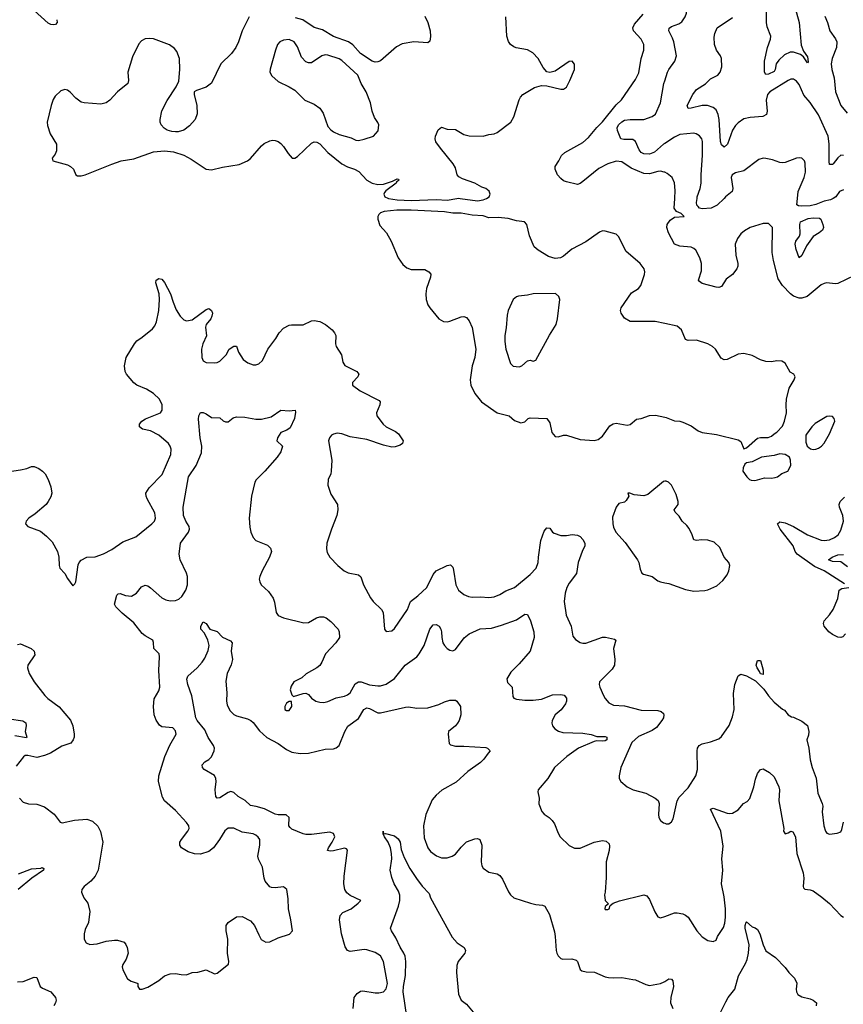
# Model space of a CAD drawing. Header units: inches. Extents: x 2293880 to 2522759, y 823965 to 1006879.
# Tile 181 of 256: x 2345345 to 2351289, y 984180 to 991290. Entities that reach past the tile are written whole.
import ezdxf

# ---------------------------------------------------------------- set-up
doc = ezdxf.new("R2010")
doc.units = ezdxf.units.IN
doc.header["$MEASUREMENT"] = 0
for name, color, linetype in [('C3948', 7, 'Continuous'), ('C3949', 7, 'Continuous'), ('C3958', 7, 'Continuous'), ('C3959', 7, 'Continuous')]:
    doc.layers.add(name, color=color, linetype=linetype)

msp = doc.modelspace()

# ---------------------------------------------------------------- linework, layer by layer
at = {"layer": 'C3948', "color": 5}
for points, elevation in [([(2348006.7, 990000), (2348070, 989988.9), (2348170, 989985.1), (2348350, 989992.2), (2348430, 989987.6), (2348500.1, 990000)], 320), ([(2348523, 990000), (2348650, 989982.8), (2348690, 989988.3), (2348713.4, 990000)], 320), ([(2350000, 989095.3), (2349930, 989110.5), (2349750.8, 989110.8), (2349710, 989134.3), (2349684.8, 989170), (2349681, 989190), (2349684.6, 989210), (2349761.4, 989318.6), (2349809.6, 989350), (2349828.2, 989370), (2349854, 989450), (2349856.4, 989470), (2349851.1, 989490), (2349822.6, 989530), (2349719.6, 989619.6), (2349670, 989722.7), (2349650, 989742), (2349570, 989762.4), (2349550, 989764.2), (2349530, 989756.9), (2349430, 989686.6), (2349330, 989633), (2349270, 989581.4), (2349248.6, 989571.4), (2349210, 989566.6), (2349161.1, 989581.1), (2349086.1, 989626.1), (2349058.7, 989650), (2349025.1, 989730), (2349004.2, 989810), (2348989, 989830), (2348930, 989837.3), (2348870, 989855.3), (2348798.9, 989861.1), (2348730, 989859.7), (2348690, 989873.2), (2348610, 989877.9), (2348530, 989893.6), (2348470, 989894.1), (2348410, 989901.8), (2348170, 989913.4), (2348066.2, 989913.8), (2347975.7, 989904.3), (2347950, 989895.8), (2347936.6, 989883.4), (2347930.1, 989870), (2347930.6, 989850), (2347944.2, 989804.2), (2347991.2, 989751.2), (2348024.9, 989690), (2348076.9, 989570), (2348110, 989523.1), (2348138.3, 989498.3), (2348170, 989485.4), (2348270, 989486), (2348298, 989470), (2348311.5, 989451.5), (2348310.3, 989430), (2348281.3, 989350), (2348277.3, 989310), (2348279.5, 989270), (2348291.7, 989231.7), (2348303.8, 989210), (2348370, 989130.7), (2348404.7, 989110), (2348430, 989108.4), (2348450, 989112.4), (2348530, 989145.3), (2348550, 989147), (2348570, 989138.7), (2348590, 989115.8), (2348610, 989067.3), (2348635.9, 988910), (2348630.8, 988850), (2348610.1, 988789.9), (2348595.9, 988690), (2348600.6, 988650), (2348629.4, 988590), (2348676.6, 988530), (2348790, 988450.7), (2348876.3, 988430), (2348915.8, 988395.8), (2348962, 988378), (2348990, 988386), (2349015.3, 988410), (2349030, 988415.5), (2349150, 988410.7), (2349170, 988378), (2349184.9, 988310), (2349210, 988279.1), (2349230, 988278), (2349269.7, 988290.3), (2349290, 988290.3), (2349390, 988258), (2349490, 988250.7), (2349520.2, 988259.8), (2349550, 988282.8), (2349603.6, 988356.4), (2349627.5, 988372.5), (2349650, 988377.1), (2349730, 988362.4), (2349750, 988368), (2349795.6, 988404.4), (2349830, 988410.4), (2349890, 988432.2), (2349933.5, 988433.5), (2350000, 988420.4)], 320), ([(2345254.2, 988025.8), (2345350, 988038.5), (2345397.2, 988050), (2345430, 988063.7), (2345450, 988064.2), (2345483, 988050), (2345510.4, 988030), (2345528.2, 988010), (2345551.8, 987970), (2345570, 987918), (2345577, 987870), (2345570, 987845.2), (2345551.8, 987810), (2345536, 987790), (2345457.7, 987722.3), (2345410.4, 987690), (2345392.7, 987670), (2345388.4, 987650), (2345404, 987630), (2345496.1, 987596.1), (2345539.8, 987559.8), (2345578.8, 987518.8), (2345618.7, 987450), (2345627.6, 987410), (2345630.4, 987350), (2345635.5, 987330), (2345670.3, 987290.3), (2345690, 987254.8), (2345730, 987202), (2345744, 987216), (2345750, 987232), (2345766.9, 987353.1), (2345774, 987370), (2345790, 987388), (2345830, 987408.2), (2345890, 987412), (2345950, 987432.2), (2346010, 987464.9), (2346090, 987520.3), (2346183.6, 987556.4), (2346299.3, 987650), (2346317, 987670), (2346324.5, 987690), (2346320.7, 987730), (2346266, 987830), (2346257.6, 987850), (2346256, 987870), (2346279.3, 987910), (2346374.2, 988005.8), (2346435.1, 988150), (2346437.6, 988190), (2346432, 988210), (2346419.5, 988230), (2346349.7, 988290), (2346290, 988320.3), (2346232.3, 988332.2), (2346209.3, 988350), (2346209.4, 988369.4), (2346226.6, 988390), (2346252.9, 988407.1), (2346360.9, 988450), (2346374.3, 988470), (2346373.7, 988510), (2346354, 988550), (2346311.5, 988590), (2346260.9, 988620.9), (2346190.6, 988650.6), (2346170, 988668.4), (2346116.3, 988730), (2346106.3, 988750), (2346101.7, 988790), (2346114.7, 988850), (2346174, 988950), (2346189.6, 988970), (2346230, 988997.4), (2346302.6, 989057.4), (2346319.7, 989080.3), (2346331.9, 989108.1), (2346349.1, 989190), (2346354.8, 989270), (2346350.8, 989310.8), (2346328.2, 989390), (2346329.7, 989410.3), (2346350, 989420.5), (2346370, 989417.1), (2346390, 989393.4), (2346434.6, 989310), (2346451.8, 989250), (2346474.1, 989194.1), (2346502.4, 989150), (2346530, 989123.1), (2346550, 989114.9), (2346590, 989123.1), (2346690, 989197.1), (2346710, 989204), (2346730, 989190.8), (2346735.8, 989170), (2346732, 989150), (2346724.4, 989130), (2346691.3, 989088.7), (2346686.7, 989070), (2346693.8, 989006.2), (2346667.7, 988950), (2346657.4, 988910), (2346659.5, 988850), (2346670, 988827.7), (2346690, 988814.9), (2346750, 988812.2), (2346770, 988814), (2346790, 988823.1), (2346835.1, 988870), (2346857.2, 988910), (2346890, 988932.7), (2346910, 988933.4), (2346923.7, 988890), (2346957.2, 988837.2), (2346992.1, 988812.1), (2347030, 988798), (2347050, 988798), (2347070, 988805.5), (2347098.4, 988830), (2347136.3, 988910), (2347193.2, 988986.8), (2347216.9, 989030), (2347250, 989063.7), (2347290, 989083.1), (2347305.8, 989085.8), (2347390, 989086.7), (2347450, 989115.8), (2347470, 989117.4), (2347510, 989110.1), (2347550.9, 989090), (2347600.6, 989050), (2347617.1, 989030), (2347626, 989010), (2347624.9, 988950), (2347629.1, 988929.1), (2347668, 988870), (2347678, 988818), (2347691.8, 988791.8), (2347777.1, 988750), (2347792.4, 988730), (2347786, 988710), (2347747.3, 988670), (2347747.3, 988650), (2347802.8, 988610), (2347939.1, 988539.1), (2347946.4, 988530), (2347944.6, 988510), (2347919.5, 988450), (2347921.6, 988430), (2347968.4, 988370), (2347990.2, 988350.2), (2348057.1, 988317.1), (2348080, 988300), (2348111.6, 988250), (2348108.5, 988230), (2348090, 988218), (2348055, 988205), (2348030, 988202.9), (2347970, 988218.4), (2347850, 988259.8), (2347730, 988277.3), (2347670, 988299.1), (2347636.2, 988303.8), (2347610, 988298), (2347596.4, 988290), (2347581.3, 988270), (2347574, 988250), (2347598.3, 988110), (2347593.7, 988030), (2347590.2, 988009.8), (2347570.4, 987970), (2347568.5, 987930), (2347590, 987862.8), (2347638, 987790), (2347640.4, 987750), (2347634.9, 987710), (2347594.3, 987610), (2347562.6, 987510), (2347558.7, 987470), (2347563.1, 987443.1), (2347583, 987410), (2347640.5, 987350), (2347687.7, 987310), (2347715.6, 987295.6), (2347790, 987280.4), (2347806.1, 987266.1), (2347825.2, 987210), (2347875.8, 987115.8), (2347895.8, 987090), (2347957.3, 987030), (2347967.3, 987010), (2347978.8, 986890), (2347990, 986871.3), (2348030, 986876), (2348050, 986894), (2348143, 987030), (2348164.7, 987090), (2348218.7, 987130), (2348282.3, 987190), (2348330, 987283.1), (2348350, 987310.2), (2348430, 987348.5), (2348453.5, 987353.5), (2348470, 987336), (2348476, 987316), (2348492.2, 987210), (2348512.7, 987170), (2348550, 987138.7), (2348584.1, 987124.1), (2348610, 987119.6), (2348670, 987123.7), (2348730, 987117.7), (2348770, 987123.6), (2348810, 987139.7), (2348854.4, 987165.6), (2348916.3, 987190), (2349030, 987283.2), (2349071.9, 987330), (2349087.9, 987370), (2349088.2, 987410), (2349105.3, 987530), (2349130, 987596.3), (2349150, 987622), (2349170, 987618), (2349190, 987590.6), (2349202.9, 987582.9), (2349250, 987566.4), (2349290, 987564.4), (2349332.1, 987572.1), (2349370, 987567.7), (2349390, 987557.3), (2349410, 987537.3), (2349423, 987510), (2349423, 987490), (2349403.8, 987450), (2349375.8, 987370), (2349363.1, 987290), (2349310, 987220.7), (2349294.3, 987190), (2349281.7, 987150), (2349274, 987090), (2349287.7, 986990), (2349324.7, 986910), (2349338, 986838), (2349355.6, 986815.6), (2349390, 986792.7), (2349410, 986787.2), (2349430, 986788.9), (2349550, 986831.4), (2349572.1, 986832.1), (2349636.7, 986816.7), (2349646, 986810), (2349630.4, 986749.6), (2349639.1, 986670), (2349638.5, 986630), (2349620, 986600), (2349528.5, 986510), (2349526.7, 986490), (2349532.2, 986470), (2349558.4, 986410), (2349570, 986387.7), (2349597.5, 986357.5), (2349630, 986339.6), (2349710, 986334.7), (2349830, 986305), (2349950, 986302.3), (2349974.9, 986294.9), (2349990, 986281), (2349993.7, 986270), (2349990, 986249.3), (2349980.3, 986230), (2349940.9, 986179.1), (2349910, 986158.5), (2349810, 986114), (2349763.7, 986070), (2349683.8, 985890), (2349670.6, 985830), (2349670.8, 985810), (2349682.8, 985790), (2349730, 985750.8), (2349771.3, 985730), (2349864.4, 985704.4), (2349931.3, 985670), (2349953.2, 985653.2), (2349958.8, 985630), (2349954, 985550), (2349957.3, 985530), (2349970, 985506.8), (2349990, 985490.8), (2350000, 985487.4)], 280), ([(2345343.8, 985670), (2345370, 985639.1), (2345408.7, 985628.7), (2345470, 985624.6), (2345525.4, 985605.4), (2345593.1, 985553.1), (2345636.3, 985496.3), (2345650.7, 985490.7), (2345742, 985510), (2345830, 985517.3), (2345870, 985502), (2345910, 985467.7), (2345928.9, 985428.9), (2345944.9, 985350), (2345911.3, 985150), (2345890, 985104.7), (2345859.5, 985070), (2345810.6, 985030), (2345794, 985010), (2345790.7, 984990), (2345807.3, 984950), (2345836.3, 984910), (2345850.5, 984850), (2345841.6, 984770), (2345819, 984721), (2345810.4, 984690), (2345810.5, 984650), (2345823.9, 984623.9), (2345852.3, 984612.3), (2345903.3, 984616.7), (2345970, 984635.3), (2346030, 984642.6), (2346050, 984643.7), (2346098.8, 984630), (2346112.3, 984612.3), (2346120.7, 984590), (2346127.3, 984550), (2346114.6, 984505.4), (2346090, 984468), (2346085.5, 984450), (2346090.4, 984430), (2346123.7, 984363.7), (2346150, 984348), (2346193.7, 984333.7), (2346198, 984330), (2346198.8, 984310), (2346210.8, 984290.8), (2346230, 984288.8), (2346270, 984304.9), (2346350, 984351.6), (2346390, 984384.9), (2346430, 984400.8), (2346470, 984403.6), (2346510, 984394.6), (2346550, 984392.2), (2346590, 984410.4), (2346630, 984413.4), (2346690, 984428.2), (2346750, 984400.7), (2346770, 984405.5), (2346851.1, 984470), (2346853.7, 984490), (2346844.7, 984550), (2346846.2, 984650), (2346835.1, 984710), (2346835.1, 984750), (2346849.5, 984770), (2346910, 984812.2), (2346950, 984814), (2347010, 984783.8), (2347040.4, 984750), (2347070, 984681), (2347088.8, 984648.8), (2347122, 984630), (2347150, 984630.7), (2347210, 984660.7), (2347292, 984688), (2347313.2, 984710), (2347302.9, 984790), (2347286, 984870), (2347282.9, 984942.9), (2347272.7, 985010), (2347249.5, 985029.5), (2347190, 985021.7), (2347163.5, 985023.5), (2347149.8, 985029.8), (2347116.4, 985070), (2347109.8, 985090), (2347098.5, 985170), (2347068, 985228), (2347063.9, 985250), (2347079.1, 985330), (2347077.6, 985370), (2347066.7, 985386.7), (2347050, 985400.7), (2347030.8, 985410.8), (2346950, 985422.3), (2346890, 985451.2), (2346850, 985453), (2346826.5, 985433.5), (2346788.2, 985370), (2346744.9, 985310), (2346710, 985284.5), (2346650, 985264.8), (2346606.1, 985266.1), (2346561.5, 985281.5), (2346512.7, 985310), (2346500.9, 985330), (2346500.9, 985350), (2346512, 985370), (2346559.7, 985430), (2346568.3, 985450), (2346565.7, 985470), (2346550, 985494.3), (2346470, 985579.7), (2346389.6, 985650), (2346376.8, 985676.8), (2346347.6, 985790), (2346349.7, 985830), (2346391.5, 985970), (2346428.2, 986051.8), (2346474.2, 986130), (2346470, 986156.2), (2346450, 986176.8), (2346370, 986185.1), (2346355, 986195), (2346330, 986231.8), (2346316.5, 986270), (2346311.5, 986331.5), (2346314.7, 986385.3), (2346350, 986444.4), (2346356.8, 986470), (2346349.8, 986590.2), (2346355.1, 986690), (2346351.3, 986710), (2346314.5, 986750), (2346311.9, 986791.9), (2346305.2, 986810), (2346250, 986841.3), (2346230, 986858.3), (2346170, 986935.6), (2346084.1, 987004.1), (2346038, 987050), (2346029.7, 987070), (2346046.3, 987133.7), (2346055.5, 987144.5), (2346070, 987147.7), (2346110, 987132.7), (2346151.4, 987128.6), (2346189.2, 987150), (2346224.7, 987195.3), (2346250, 987206), (2346270, 987201.6), (2346290, 987188.4), (2346370, 987114.9), (2346400, 987100), (2346430, 987092.9), (2346470, 987096.5), (2346494.8, 987105.2), (2346515.7, 987124.3), (2346543.1, 987170), (2346555.2, 987210), (2346556.1, 987270), (2346550, 987293), (2346502.9, 987390), (2346497.2, 987430), (2346506.5, 987510), (2346564.2, 987590), (2346571.1, 987610), (2346569, 987630), (2346543.4, 987670), (2346526.9, 987710), (2346524.4, 987770), (2346563.5, 987990), (2346619.3, 988070), (2346658.3, 988161.7), (2346660.2, 988210), (2346648.5, 988271.5), (2346635.1, 988404.9), (2346637, 988430), (2346650, 988454), (2346670, 988452.7), (2346690, 988443.8), (2346730, 988417.6), (2346790, 988416), (2346813.7, 988393.7), (2346830, 988387.3), (2346850, 988386.8), (2346884.9, 988415.1), (2346910, 988423.1), (2346970, 988420.3), (2347050, 988405.5), (2347090, 988405.5), (2347158.8, 988421.2), (2347230, 988470.4), (2347290, 988464.9), (2347332, 988470), (2347335.3, 988455.3), (2347327.7, 988410), (2347296.5, 988343.5), (2347274.2, 988325.8), (2347230, 988309), (2347206, 988270), (2347202, 988250), (2347242, 988210), (2347230.8, 988170), (2347203, 988130), (2347114.9, 988030), (2347052.3, 987967.7), (2347043.2, 987950), (2347017.1, 987850), (2347001.3, 987690), (2347005.4, 987625.4), (2347012.7, 987590), (2347030.4, 987550.4), (2347048.6, 987528.6), (2347134.6, 987494.6), (2347154.7, 987474.7), (2347161.3, 987450), (2347148.9, 987410), (2347094.4, 987310), (2347077.6, 987270), (2347074, 987250), (2347077.6, 987230), (2347089, 987209), (2347141.3, 987161.3), (2347173.5, 987113.5), (2347184.5, 987084.5), (2347196.4, 987010), (2347210, 986988.7), (2347250, 986971.8), (2347394.6, 986934.6), (2347430, 986937.1), (2347488.2, 986971.8), (2347510, 986979.3), (2347538, 986978), (2347556, 986970), (2347590, 986944), (2347642.8, 986890), (2347650.7, 986870), (2347654, 986830), (2347627.3, 986790), (2347552, 986710), (2347525.7, 986650), (2347510, 986625.6), (2347490.2, 986609.8), (2347413.3, 986566.7), (2347381.1, 986538.9), (2347324.7, 986510), (2347303.5, 986476.5), (2347296, 986450), (2347310, 986414), (2347322, 986402), (2347390, 986424.7), (2347410, 986426), (2347430, 986418), (2347450.8, 986390), (2347482.8, 986370), (2347510, 986362), (2347540.1, 986359.9), (2347570, 986366), (2347630, 986394), (2347690, 986406), (2347710, 986414.6), (2347730, 986430.4), (2347765.7, 986494.3), (2347790, 986509.1), (2347810, 986508.1), (2347870, 986487.6), (2347930, 986478.9), (2347950, 986478.8), (2347990, 986492.6), (2348050, 986533.4), (2348127.7, 986630), (2348210.5, 986689.5), (2348228.6, 986710), (2348265.1, 986770), (2348305.1, 986890), (2348330, 986919.5), (2348350, 986923.1), (2348372, 986910), (2348385.3, 986890), (2348390.3, 986870), (2348390.4, 986829.6), (2348399.5, 986790), (2348410, 986770.6), (2348430, 986748.5), (2348450, 986736.4), (2348470, 986732.4), (2348490, 986743.1), (2348553.6, 986826.4), (2348590, 986856.1), (2348668.2, 986891.8), (2348750, 986896.5), (2348822.4, 986917.6), (2348930, 986957.7), (2348990, 986998), (2349010, 986996), (2349030.5, 986950), (2349054.9, 986870), (2349058, 986830), (2349028.5, 986730), (2348950, 986639.6), (2348890, 986578.7), (2348861.7, 986530), (2348864.4, 986504.4), (2348898.4, 986470), (2348902.8, 986402.8), (2348911.5, 986391.5), (2348930, 986384), (2348990, 986376.5), (2349050, 986376.5), (2349110, 986383.8), (2349190, 986414), (2349250, 986417), (2349273.7, 986413.7), (2349290.3, 986390.3), (2349290.3, 986370), (2349284.2, 986350), (2349252.8, 986307.2), (2349210.5, 986270), (2349188.2, 986230), (2349185.5, 986210), (2349190.5, 986190.5), (2349206.8, 986170), (2349233.1, 986153.1), (2349264.2, 986144.2), (2349410, 986139), (2349468.4, 986128.4), (2349510, 986114.3), (2349570, 986113.8), (2349582.8, 986110), (2349582, 986090), (2349570, 986082.8), (2349550, 986079.3), (2349510, 986082.7), (2349490, 986078.5), (2349378.7, 986030), (2349294.4, 985970), (2349204.9, 985890), (2349155.5, 985810), (2349087.3, 985730), (2349085.5, 985714.5), (2349094, 985670), (2349092.7, 985627.3), (2349113, 985573), (2349130, 985553.4), (2349166.8, 985530), (2349188.6, 985508.6), (2349203.9, 985483.9), (2349230, 985416), (2349244.9, 985390), (2349310, 985326.8), (2349348.3, 985308.3), (2349390, 985308.4), (2349489.8, 985350.2), (2349550, 985363.7), (2349578, 985358), (2349598.8, 985338.8), (2349602, 985322), (2349598.4, 985290), (2349577, 985210), (2349576.7, 985096.7), (2349570.8, 984990), (2349566, 984970), (2349571.1, 984931.1), (2349594, 984906), (2349570, 984886), (2349566.8, 984870), (2349570, 984864.7), (2349590, 984864.7), (2349598, 984870), (2349606, 984894), (2349628.9, 984911.1), (2349672.9, 984927.1), (2349850.4, 984970.4), (2349870, 984962.8), (2349890, 984936), (2349927.5, 984847.5), (2349950, 984810.8), (2349970, 984804), (2350000, 984814.9)], 260), ([(2350000, 987956.6), (2349990, 987956), (2349878.3, 987861.7), (2349850, 987851.5), (2349779.5, 987859.5), (2349748.2, 987871.8), (2349734, 987870), (2349741, 987850), (2349722.5, 987817.5), (2349710, 987806.6), (2349670, 987797), (2349648.4, 987770), (2349622.6, 987697.4), (2349624.6, 987650), (2349630, 987626.7), (2349648.1, 987590), (2349714.8, 987514.8), (2349803.2, 987390), (2349814, 987370), (2349822, 987322), (2349834.6, 987294.6), (2349847, 987287), (2349909.2, 987269.2), (2349950, 987238.4), (2349970, 987230.4), (2350000, 987224.5)], 320), ([(2347752.4, 984150), (2347759.6, 984230), (2347780.8, 984259.2), (2347804.7, 984275.3), (2347822, 984278), (2347910, 984262.4), (2347937.6, 984262.4), (2347969.6, 984270.4), (2347990, 984291), (2347999.7, 984330), (2347971.3, 984490), (2347950, 984531.3), (2347910, 984554.7), (2347850, 984574.7), (2347830, 984575.4), (2347730, 984560.5), (2347709.8, 984569.8), (2347694.8, 984594.8), (2347666.9, 984690), (2347653.3, 984790), (2347657.2, 984822.8), (2347677.4, 984842.6), (2347737.2, 984870), (2347788, 984910), (2347806, 984930), (2347730, 984965.2), (2347705.8, 984985.8), (2347692, 985010), (2347684.5, 985050), (2347686.3, 985106.3), (2347710, 985294), (2347703.6, 985303.6), (2347690, 985308), (2347610, 985287.4), (2347585.6, 985285.6), (2347566, 985290), (2347572.6, 985310), (2347600.8, 985350), (2347619.5, 985390), (2347610, 985414), (2347584, 985424), (2347450, 985407.3), (2347410, 985407), (2347390, 985411.8), (2347310, 985445.1), (2347296.1, 985456.1), (2347288.2, 985470), (2347289.6, 985530), (2347268.7, 985548.7), (2347211.3, 985548.7), (2347190, 985553.5), (2347111, 985591), (2347050.7, 985609.3), (2347010, 985615.4), (2346971.5, 985651.5), (2346921.4, 985681.4), (2346890, 985710.6), (2346870, 985717.3), (2346850, 985709.8), (2346790, 985671.8), (2346770, 985669.6), (2346761.7, 985681.7), (2346754.7, 985730), (2346763.1, 985790), (2346761, 985810), (2346750, 985832.8), (2346676.3, 985876.3), (2346664.2, 985890), (2346662.4, 985910), (2346680.7, 985930), (2346710, 985947.9), (2346730, 985967.7), (2346748.5, 986010), (2346749.9, 986030), (2346744.4, 986050), (2346706.5, 986106.5), (2346682.2, 986162.2), (2346625.3, 986230), (2346616.4, 986250), (2346588.2, 986408.2), (2346558.4, 986490), (2346552.5, 986527.5), (2346559.3, 986550), (2346625.2, 986610), (2346661.2, 986650), (2346681.2, 986678.8), (2346706, 986734), (2346711.6, 986771.6), (2346703.6, 986810), (2346679.4, 986859.4), (2346652.3, 986890), (2346652.7, 986910), (2346670, 986941), (2346690, 986930.7), (2346718, 986890), (2346770, 986872), (2346810, 986830.8), (2346865.4, 986805.4), (2346878, 986790), (2346872.4, 986730), (2346882, 986670), (2346870.4, 986630.4), (2346842.6, 986570), (2346833.3, 986513.3), (2346840.2, 986430), (2346836.5, 986370), (2346842.1, 986342.1), (2346862.2, 986302.2), (2346890, 986274), (2346910, 986263.7), (2346990, 986241.3), (2347014, 986230), (2347030, 986216.3), (2347075.3, 986155.3), (2347127.6, 986107.6), (2347210, 986063.5), (2347270, 986020.8), (2347310, 986000.2), (2347369.7, 985990.3), (2347430, 985993.1), (2347550, 986022), (2347610, 986026), (2347630, 986032.7), (2347651.5, 986050), (2347691.1, 986150), (2347712.2, 986187.8), (2347790, 986243.1), (2347828.7, 986310), (2347850, 986320.2), (2347870, 986316.5), (2347930, 986285.7), (2347950, 986284.9), (2348130, 986327), (2348150, 986328.7), (2348210, 986319.3), (2348290, 986321), (2348370, 986344.9), (2348410, 986363.7), (2348450, 986375.8), (2348490, 986376.3), (2348501, 986370), (2348527.3, 986330), (2348528, 986270), (2348517, 986230), (2348504.4, 986210), (2348490, 986192), (2348439.1, 986150), (2348436.3, 986130), (2348444.4, 986064.4), (2348453.4, 986053.4), (2348490, 986044.4), (2348550, 986045.3), (2348710, 986034), (2348721, 986030), (2348741, 986010), (2348725.1, 985994.9), (2348695.5, 985950), (2348670, 985926.6), (2348579, 985861), (2348495.1, 985784.9), (2348392.6, 985727.4), (2348350, 985689.7), (2348322.6, 985657.4), (2348276.3, 985550), (2348259.4, 985470), (2348263.6, 985383.6), (2348291.3, 985310), (2348310, 985282.6), (2348352, 985252), (2348390, 985239.1), (2348430, 985239.1), (2348466.6, 985250), (2348490, 985263.6), (2348530, 985315.8), (2348570, 985354.4), (2348630, 985376.3), (2348650, 985378.8), (2348664.7, 985370), (2348679.3, 985330), (2348674.9, 985210), (2348680.8, 985180.8), (2348690, 985163), (2348730, 985133.7), (2348790, 985123), (2348810.4, 985110.4), (2348830, 985084.7), (2348872.1, 984992.1), (2348887.3, 984970), (2348910.3, 984950.3), (2349030.3, 984910.3), (2349070, 984900.4), (2349117.3, 984897.3), (2349134.8, 984890), (2349167.9, 984827.9), (2349203.7, 984703.7), (2349210.4, 984670), (2349217.1, 984570), (2349220.5, 984550), (2349230.3, 984530.3), (2349250, 984510.6), (2349265.3, 984505.3), (2349330, 984508), (2349359.9, 984499.9), (2349370.6, 984490.6), (2349390.7, 984430.7), (2349402, 984422), (2349434, 984414), (2349492.5, 984412.5), (2349570, 984379.1), (2349593.4, 984373.4), (2349630, 984370.6), (2349690, 984374), (2349770, 984360.7), (2349790, 984356.3), (2349862.9, 984322.9), (2349890, 984317), (2349970, 984331.3), (2349997.1, 984342.9), (2350000, 984344.9)], 240), ([(2345330, 986778.8), (2345350, 986783.8), (2345427.7, 986750), (2345450.4, 986730), (2345455.1, 986704.9), (2345404.9, 986630), (2345402, 986610), (2345413, 986570), (2345450.4, 986510), (2345527.2, 986410), (2345548, 986388), (2345630, 986328.8), (2345710.9, 986230.9), (2345727.7, 986190), (2345738.6, 986130), (2345738.6, 986110), (2345732.3, 986090), (2345713.6, 986066.4), (2345650, 986044.7), (2345566.9, 985993.1), (2345524, 985976), (2345470, 985962.2), (2345403.4, 985976.6), (2345384.2, 985975.8), (2345371.9, 985968.1), (2345319.9, 985900.1)], 260), ([(2345270, 986242.2), (2345367.1, 986227.1), (2345390, 986212.4), (2345392.3, 986192.3), (2345384.8, 986150), (2345397.1, 986110), (2345394.6, 986105.4), (2345310, 986118.4)], 240), ([(2348138.7, 984090), (2348113.2, 984270), (2348115.5, 984310), (2348129.4, 984389.4), (2348132.7, 984490), (2348127.1, 984527.1), (2348118, 984550), (2348090, 984592.8), (2348059.6, 984659.6), (2348028, 984710), (2348020.5, 984730), (2348079.8, 984890), (2348088.2, 984930), (2348088.9, 984968.9), (2348078.5, 984998.5), (2348048.2, 985050), (2348030, 985095.3), (2348018.7, 985150), (2348031.5, 985230), (2348029.4, 985269.4), (2348022, 985310), (2348004, 985350), (2347977.2, 985390), (2347969.1, 985410.9), (2347969.2, 985430.8), (2347971.3, 985411.3), (2347985.2, 985414.8), (2348050, 985396), (2348076.2, 985376.2), (2348090.2, 985350), (2348099.3, 985299.3), (2348119.9, 985239.9), (2348161.6, 985161.6), (2348208.2, 985088.2), (2348250, 985033), (2348301.1, 984981.1), (2348310.7, 984950), (2348465.1, 984665.1), (2348503.4, 984623.4), (2348553.4, 984590), (2348563, 984570), (2348558, 984550), (2348510.4, 984490), (2348499.5, 984460.5), (2348496.9, 984410), (2348512.7, 984252.7), (2348530.5, 984210.5), (2348570, 984181), (2348630.8, 984110)], 220), ([(2345337.9, 985122.1), (2345430, 985158), (2345497.1, 985162.9), (2345507.1, 985167.1), (2345519.8, 985159.8), (2345517.1, 985150), (2345432.8, 985090), (2345334.8, 985010)], 240), ([(2345330, 984341.5), (2345370, 984344.9), (2345450, 984377), (2345470, 984373), (2345493.4, 984310), (2345510, 984297.1), (2345570, 984270.4), (2345604.9, 984230), (2345608, 984210), (2345603, 984190), (2345592.7, 984170)], 240)]:
    msp.add_lwpolyline(points, dxfattribs=dict(at, elevation=elevation))
for points, elevation in [([(2349211.8, 989311.8), (2349050, 989311.6), (2349010, 989300.7), (2348945.8, 989294.2), (2348930.6, 989289.4), (2348906.8, 989270), (2348870.5, 989189.5), (2348862.8, 989157.2), (2348855.8, 989064.2), (2348846, 989010), (2348846.6, 988966.6), (2348853.4, 988910), (2348887.1, 988807.1), (2348907.5, 988787.5), (2348950, 988784), (2348970, 988791), (2349010, 988826), (2349030, 988830.8), (2349050, 988824), (2349070, 988831.3), (2349168.2, 989011.8), (2349216, 989090), (2349226.6, 989130), (2349244, 989270), (2349235.3, 989290)], 340), ([(2347290, 986368), (2347270, 986355.3), (2347258, 986330), (2347258, 986310), (2347270, 986301), (2347290, 986301), (2347308.7, 986330), (2347306, 986366)], 260)]:
    msp.add_lwpolyline(points, close=True, dxfattribs=dict(at, elevation=elevation))
at = {"layer": 'C3949', "color": 5}
for points, elevation in [([(2345614.4, 991290), (2345615.5, 991270), (2345603.8, 991256.2), (2345590, 991251.8), (2345570, 991254.3), (2345550, 991265.1), (2345450, 991356.4)], 280), ([(2347002, 991310), (2346950.5, 991210), (2346923.9, 991130), (2346904.1, 991090), (2346873.7, 991046.3), (2346797.6, 990970), (2346728.3, 990831.8), (2346690, 990802.8), (2346620.2, 990779.7), (2346604, 990770), (2346604.9, 990750), (2346624, 990670), (2346625.5, 990610), (2346610.4, 990570), (2346570, 990522.7), (2346530, 990492.3), (2346490, 990480.7), (2346470, 990479.5), (2346442, 990482), (2346410, 990493.2), (2346387.7, 990507.7), (2346367, 990530), (2346359.5, 990550), (2346359.5, 990570), (2346370, 990631.3), (2346410, 990706.8), (2346475.3, 990804.7), (2346493.6, 990846.4), (2346500.5, 990930), (2346497.6, 991010), (2346479.7, 991059.7), (2346461.7, 991081.7), (2346427.3, 991107.3), (2346310, 991150.9), (2346284.9, 991155.1), (2346250, 991152.8), (2346223.2, 991136.8), (2346204.6, 991115.4), (2346159.3, 991020.7), (2346126.4, 990910), (2346130.3, 990850), (2346125.3, 990830), (2346050.3, 990770), (2345996.5, 990710), (2345970.3, 990690), (2345930, 990679.4), (2345810, 990689.8), (2345790, 990695.4), (2345750, 990723.7), (2345710, 990767.2), (2345690, 990781), (2345670, 990785.3), (2345643, 990777), (2345601.6, 990738.4), (2345587.2, 990712.8), (2345572.6, 990670), (2345543, 990550), (2345545.8, 990525.8), (2345564.6, 990464.6), (2345610.8, 990390), (2345610, 990342.7), (2345601, 990319), (2345580.7, 990290), (2345581.4, 990281.4), (2345584.7, 990270), (2345690, 990241.3), (2345711, 990231), (2345734.2, 990210), (2345750.3, 990170.3), (2345763.4, 990163.4), (2345790, 990163.6), (2345817.2, 990170), (2346010, 990247.3), (2346078, 990270), (2346170, 990284.9), (2346310, 990336.4), (2346390, 990342), (2346455.2, 990335.2), (2346530, 990310.5), (2346583, 990283), (2346690, 990210.4), (2346730, 990206.4), (2346810, 990224.9), (2346930, 990244.9), (2346989.7, 990270.3), (2347010, 990287.7), (2347090, 990378), (2347110, 990394.8), (2347150, 990416.3), (2347170, 990420.5), (2347190, 990417.1), (2347210, 990410.4), (2347230, 990394.9), (2347250, 990374.9), (2347282.7, 990322.7), (2347310.5, 990290.5), (2347330, 990290.4), (2347350, 990303.1), (2347450, 990399.5), (2347471.3, 990408.7), (2347490, 990406.3), (2347510, 990392.6), (2347570, 990330.2), (2347670.3, 990250), (2347710, 990227.5), (2347760.7, 990210), (2347793.4, 990193.4), (2347851.2, 990131.2), (2347890, 990110.3), (2347930, 990100.2), (2347970, 990102.6), (2348036.5, 990123.5), (2348070, 990140.8), (2348079.4, 990139.4), (2348082.3, 990130), (2348064.2, 990115.8), (2348062.8, 990110), (2347987, 990053), (2347978.9, 990041.1), (2347973.4, 990030), (2347981.2, 990010), (2348001, 990001), (2348006.7, 990000)], 320), ([(2348270, 991315.3), (2348290.4, 991270.4), (2348306.3, 991210), (2348310.9, 991169.1), (2348304.6, 991135.4), (2348290, 991122.6), (2348190, 991130.5), (2348104.6, 991115.4), (2348065.5, 991094.5), (2347950, 990993.2), (2347930, 990984.5), (2347910, 990984.1), (2347890, 990991.4), (2347805.7, 991045.7), (2347748.4, 991108.4), (2347717.8, 991130), (2347609, 991169), (2347530, 991216.8), (2347470, 991232.6), (2347389.2, 991289.2), (2347336.4, 991303.6)], 320), ([(2348713.4, 990000), (2348733.3, 990010), (2348739.8, 990030), (2348732.6, 990052.6), (2348709.9, 990069.9), (2348680.3, 990080.3), (2348629.7, 990110), (2348540, 990140), (2348514.7, 990154.7), (2348503.1, 990170), (2348490, 990220.9), (2348473.1, 990250), (2348381.1, 990361.1), (2348349.1, 990409.1), (2348344.6, 990430), (2348346.3, 990450), (2348366.1, 990493.9), (2348390, 990513.1), (2348430, 990498.6), (2348490, 990496.9), (2348550, 990460.2), (2348590, 990451.4), (2348690, 990449.1), (2348730, 990461.7), (2348770, 990465.3), (2348790, 990475.8), (2348890, 990550.4), (2348910, 990587.3), (2348948.9, 990711.1), (2348958.3, 990730), (2348976.2, 990750), (2349060.2, 990799.8), (2349110, 990815.6), (2349150, 990813.4), (2349250, 990787.8), (2349270, 990788.9), (2349290, 990802.6), (2349316.1, 990850), (2349348, 990930), (2349349.6, 990969.6), (2349331.3, 990991.3), (2349310, 990987.8), (2349210, 990918.5), (2349170, 990908.3), (2349150, 990914), (2349123.6, 990943.6), (2349087, 991010), (2349048.6, 991050), (2349010, 991073.1), (2348927.3, 991087.3), (2348910, 991092.9), (2348887.3, 991110), (2348872.5, 991132.5), (2348860.9, 991170), (2348853.3, 991310)], 320), ([(2350000, 990187.9), (2349996, 990190), (2349970, 990195.5), (2349950, 990194.8), (2349890, 990176.8), (2349850, 990180.2), (2349757.4, 990217.4), (2349690, 990262.8), (2349650, 990267.3), (2349590, 990249.2), (2349523.5, 990216.4), (2349410, 990121), (2349390, 990106.9), (2349370, 990100.5), (2349290, 990118.2), (2349270, 990126.4), (2349250, 990144.4), (2349226.8, 990170), (2349208.6, 990211.4), (2349210, 990230.7), (2349237, 990270), (2349256.2, 990310), (2349279.6, 990330), (2349410, 990402.3), (2349450, 990438.5), (2349510, 990510.9), (2349550, 990551.4), (2349650, 990675.6), (2349688, 990712), (2349790, 990858.4), (2349814, 990906), (2349830.7, 991009.3), (2349848.6, 991070), (2349848.5, 991110), (2349829.8, 991150), (2349775.1, 991210), (2349770.9, 991230), (2349782.4, 991257.6), (2349844.8, 991330)], 280), ([(2350000, 990395.5), (2349991.5, 990390), (2349926.1, 990333.9), (2349890, 990319.8), (2349850, 990322.2), (2349830, 990330.9), (2349815, 990350), (2349790, 990409.6), (2349770, 990423.9), (2349705.1, 990425.1), (2349682.7, 990430), (2349659.7, 990490), (2349657.7, 990510), (2349666.6, 990530), (2349690, 990552), (2349710, 990563.5), (2349750.2, 990570.2), (2349850, 990569.2), (2349910, 990591), (2349932.3, 990607.7), (2349969.1, 990690), (2349993.7, 990830), (2350000, 990849.6)], 260), ([(2348500.1, 990000), (2348510, 990001.8), (2348523, 990000)], 320)]:
    msp.add_lwpolyline(points, dxfattribs=dict(at, elevation=elevation))
at = {"layer": 'C3949', "color": 5, "elevation": 340}
msp.add_lwpolyline([(2347290, 991147.8), (2347250, 991142.4), (2347222.4, 991130), (2347206, 991110), (2347190.3, 991070), (2347153.4, 990933.4), (2347150.6, 990910), (2347163.9, 990883.9), (2347210, 990844.4), (2347290, 990806), (2347330, 990781.6), (2347404, 990710), (2347470, 990679.5), (2347510, 990652), (2347534.8, 990614.8), (2347570, 990519), (2347590, 990494.4), (2347610, 990479.1), (2347650, 990460.2), (2347736.1, 990436.1), (2347770, 990420.5), (2347790, 990418), (2347830, 990427.7), (2347898, 990450), (2347932.7, 990487.3), (2347937.2, 990530), (2347930, 990548), (2347904.5, 990584.5), (2347889.4, 990630), (2347878, 990690), (2347846, 990770), (2347809.6, 990830), (2347785.1, 990890), (2347670, 990996), (2347650, 991008.3), (2347570, 991033.1), (2347550, 991035.6), (2347524.9, 991030), (2347450, 990977.4), (2347430, 990977.7), (2347410, 990985.7), (2347379.5, 991019.5), (2347350, 991093), (2347325.4, 991130)], close=True, dxfattribs=at)
at = {"layer": 'C3958', "color": 5}
for points, elevation in [([(2351370, 989443.6), (2351250, 989385.6), (2351230, 989383.6), (2351170, 989389.7), (2351150, 989384.7), (2351130, 989376.3), (2351028.6, 989291.4), (2350990, 989278.1), (2350970, 989278.5), (2350930, 989293), (2350907.5, 989310), (2350848.9, 989370), (2350818.9, 989418.9), (2350785.7, 989550), (2350775.4, 989610), (2350778.5, 989790), (2350750, 989817.7), (2350710, 989818.3), (2350616, 989790), (2350575.1, 989764.9), (2350550, 989742.7), (2350526, 989710), (2350508.5, 989670), (2350512.2, 989590), (2350527.2, 989530), (2350527.2, 989510), (2350520.3, 989490), (2350490, 989449.6), (2350443.6, 989416.4), (2350410, 989363.6), (2350390, 989356.3), (2350370, 989359.7), (2350270, 989385.7), (2350250, 989399.3), (2350244.7, 989410), (2350264.6, 989475.4), (2350266.3, 989530), (2350253.7, 989570), (2350224.9, 989624.9), (2350210, 989638.2), (2350190, 989646.6), (2350110, 989654.7), (2350070, 989669), (2350027.7, 989750), (2350015.8, 989790), (2350017, 989810), (2350038.3, 989841.7), (2350070, 989863.1), (2350139.5, 989870), (2350118, 989890), (2350083.9, 989903.9), (2350068.4, 989928.4), (2350072.7, 990000)], 280), ([(2350428, 990000), (2350378.3, 989950), (2350335.3, 989930), (2350270, 989925.3), (2350251, 989930), (2350240.3, 989940.3), (2350232.1, 989950), (2350229.2, 989970), (2350233, 990000)], 260), ([(2351215.5, 990000), (2351195.5, 989990), (2351150, 989979.5), (2351090, 989955.3), (2351050, 989946.9), (2350983.9, 989943.9), (2350965.6, 989945.6), (2350952.5, 989952.5), (2350957.5, 990000)], 260), ([(2350000, 988420.4), (2350010, 988418.4), (2350070, 988393), (2350110, 988390.4), (2350130, 988383.1), (2350190, 988358.4), (2350242.2, 988322.2), (2350270, 988308.8), (2350374.1, 988294.1), (2350530, 988257.3), (2350550, 988244.7), (2350570, 988191.3), (2350590, 988198.8), (2350670, 988267.3), (2350690, 988273), (2350745.8, 988274.2), (2350770, 988282), (2350790, 988300.5), (2350810, 988310.7), (2350850, 988354.8), (2350864.2, 988390), (2350878.9, 988450), (2350876, 988510), (2350879.2, 988550), (2350898, 988630), (2350935.1, 988690), (2350941.6, 988710), (2350932.7, 988730), (2350904.4, 988744.4), (2350869.6, 988809.6), (2350845.1, 988825.1), (2350810, 988827.6), (2350770, 988820.4), (2350730, 988821.5), (2350690, 988834.2), (2350630, 988865), (2350570, 988880.3), (2350530, 988874), (2350450, 988835.8), (2350430, 988834), (2350406.7, 988846.7), (2350366.2, 988910), (2350344, 988930), (2350311.3, 988950), (2350230, 988975.5), (2350170, 988974), (2350150, 988980.7), (2350122, 989050), (2350090, 989075.8), (2350000, 989095.3)], 320), ([(2350000, 987224.5), (2350030, 987218.6), (2350150, 987174.9), (2350210, 987163.6), (2350290, 987168.8), (2350310, 987173.4), (2350376.8, 987203.2), (2350419.2, 987240.8), (2350450, 987280.5), (2350462.2, 987310), (2350470.7, 987350), (2350463.5, 987370), (2350428.6, 987410), (2350398, 987478), (2350356.8, 987516.8), (2350310, 987532.4), (2350265.5, 987534.5), (2350229.7, 987529.7), (2350210, 987534), (2350198, 987570), (2350175.2, 987615.2), (2350158.4, 987638.4), (2350126, 987670), (2350105.2, 987705.2), (2350074.6, 987734.6), (2350068.7, 987750), (2350097.2, 987790), (2350097.2, 987810), (2350081.5, 987861.5), (2350049.3, 987929.3), (2350028, 987950), (2350010, 987957.2), (2350000, 987956.6)], 320), ([(2351296.6, 987216.6), (2351150, 987309.3), (2351081.3, 987341.3), (2350954.6, 987430), (2350941.9, 987450), (2350927.6, 987490), (2350833.3, 987610), (2350814.5, 987650), (2350830, 987663.9), (2350870, 987655.9), (2350930.4, 987630.4), (2351030.4, 987570), (2351130, 987532.3), (2351150, 987529.3), (2351190, 987534.4), (2351225.6, 987550), (2351252.3, 987570), (2351270, 987604), (2351289.8, 987670), (2351285.3, 987710), (2351260.9, 987770), (2351259.2, 987790), (2351264.8, 987810), (2351297.3, 987842.7)], 280), ([(2351319.9, 987339.9), (2351270, 987374.3), (2351210, 987377.9), (2351182.6, 987390), (2351208, 987410), (2351250, 987425.4), (2351290, 987427.5)], 260), ([(2351303.5, 986856.5), (2351285.3, 986834.7), (2351270, 986828.9), (2351250, 986830.8), (2351211.5, 986850), (2351185.4, 986870), (2351149.7, 986910), (2351144.7, 986930), (2351149.7, 986950), (2351190, 986992.2), (2351216.4, 987030), (2351250, 987111), (2351259.5, 987170), (2351277.7, 987182.3), (2351328, 987190)], 280), ([(2350000, 985487.4), (2350010, 985484), (2350030, 985482.8), (2350050, 985498), (2350060.2, 985519.8), (2350089.3, 985650), (2350105.1, 985674.9), (2350170, 985743.1), (2350223.5, 985830), (2350235.8, 985875.8), (2350234, 986010), (2350237, 986030), (2350249.3, 986050), (2350270, 986062), (2350330, 986075.5), (2350390, 986098.4), (2350410, 986114.9), (2350465.9, 986194.1), (2350490, 986257.3), (2350501.2, 986310), (2350496.2, 986423.8), (2350504.7, 986490), (2350530, 986551), (2350550, 986564.9), (2350590, 986552.2), (2350655, 986515), (2350715.6, 986455.6), (2350750, 986407.9), (2350790, 986363.1), (2350850, 986311.3), (2350864, 986304), (2350890.9, 986270.9), (2350915.3, 986255.3), (2350930, 986254), (2350990, 986224.4), (2351030, 986193), (2351040.2, 986150), (2351037.2, 986122.8), (2351024.9, 986090), (2351040.2, 986030), (2351050, 985944.7), (2351063.2, 985890), (2351093.1, 985813.1), (2351105.5, 985705.5), (2351136.9, 985630), (2351140.3, 985610), (2351135.3, 985570), (2351147.6, 985470), (2351159.5, 985430), (2351170, 985415.5), (2351190, 985408.4), (2351244.2, 985415.8), (2351270, 985425.5), (2351278.5, 985441.5), (2351290, 985494.9)], 280), ([(2350000, 984814.9), (2350070, 984840.3), (2350090, 984841.7), (2350130, 984833.4), (2350150, 984824.6), (2350170, 984808.7), (2350232, 984712), (2350270, 984668), (2350310, 984642), (2350350, 984634.8), (2350370, 984644.7), (2350380.9, 984670), (2350424.1, 984735.9), (2350433.6, 984766.4), (2350439, 984810), (2350438.3, 984870), (2350430, 984955.3), (2350410.7, 985050), (2350419.5, 985150), (2350412.4, 985230), (2350421.5, 985321.5), (2350405.4, 985430), (2350329.7, 985590.3), (2350350, 985595.8), (2350450, 985559.5), (2350470, 985558), (2350490, 985560.7), (2350530, 985584), (2350569.3, 985630), (2350595.1, 985644.9), (2350613.6, 985666.4), (2350643.6, 985750), (2350654.9, 985805.1), (2350670, 985846), (2350690, 985876), (2350710, 985881), (2350755.2, 985855.2), (2350790, 985822.8), (2350823.1, 985750), (2350828.9, 985730), (2350823.2, 985650), (2350858.8, 985450), (2350858, 985430), (2350870, 985412), (2350890, 985418), (2350910, 985431), (2350925.4, 985425.4), (2350942.8, 985390), (2350952.7, 985270), (2350999.6, 985130), (2351003.1, 985090), (2350998.8, 985030), (2351002, 985022), (2351010.8, 985010.8), (2351050, 985008), (2351070, 984999.1), (2351133.3, 984953.3), (2351188.9, 984908.9), (2351270, 984822), (2351290, 984810.6)], 260), ([(2350388.4, 984091.6), (2350440.7, 984199.3), (2350458, 984230), (2350505.6, 984290), (2350532.9, 984387.1), (2350583.8, 984476.2), (2350595.5, 984504.5), (2350604.8, 984550), (2350609.8, 984610), (2350580.9, 984730), (2350579.7, 984750), (2350587, 984773), (2350590, 984774.8), (2350630, 984738.7), (2350652.7, 984732.7), (2350670, 984721.6), (2350687.2, 984690), (2350710, 984611), (2350730, 984567.7), (2350798.8, 984518.8), (2350870, 984446), (2350896, 984410), (2350937.3, 984370), (2350952.5, 984332.5), (2350948.2, 984290), (2350950.5, 984270), (2350960.7, 984250), (2350990, 984234), (2351050, 984219.5), (2351070.8, 984210), (2351094.8, 984190), (2351094, 984170)], 240), ([(2350000, 984344.9), (2350030, 984365.5), (2350050, 984362.8), (2350059.1, 984350), (2350064.2, 984310), (2350043.6, 984230), (2350040.8, 984190), (2350059, 984150)], 240)]:
    msp.add_lwpolyline(points, dxfattribs=dict(at, elevation=elevation))
for points, elevation in [([(2350970, 989569.3), (2350948.2, 989630), (2350941.1, 989670), (2350945.4, 989690), (2350972.7, 989727.3), (2350977.1, 989742.9), (2350974.8, 989810), (2350980.4, 989830), (2351034.4, 989854.4), (2351070, 989859.8), (2351116.1, 989856.1), (2351127.2, 989850), (2351142, 989810), (2351146, 989790), (2351139.1, 989770), (2351114, 989750), (2351070, 989725.1), (2351023.9, 989656.1), (2350990, 989587)], 260), ([(2351190, 988427), (2351170, 988423.6), (2351086.1, 988373.9), (2351061.6, 988350), (2351022.8, 988297.2), (2351019.1, 988290), (2351018.5, 988238.5), (2351027.3, 988210), (2351051.9, 988191.9), (2351070, 988187), (2351090, 988188.8), (2351110, 988194.9), (2351131.1, 988210), (2351150, 988232.7), (2351190, 988300.4), (2351227.3, 988390), (2351223.7, 988410), (2351210, 988423.7)], 320), ([(2350830, 988155.1), (2350790, 988142), (2350698, 988130), (2350630, 988097), (2350590, 988089), (2350578.8, 988081.2), (2350565.4, 988054.6), (2350564.7, 988030), (2350591.3, 987990), (2350611.3, 987970), (2350624.4, 987964.4), (2350650, 987962.4), (2350670, 987966.7), (2350719.3, 987980.7), (2350770, 987979.5), (2350796.2, 987983.8), (2350814, 987990), (2350846, 988014), (2350889.3, 988030.7), (2350909.3, 988070), (2350906.6, 988110), (2350899.3, 988130), (2350870, 988149.4)], 320), ([(2350710, 986562), (2350690, 986567), (2350684.2, 986584.2), (2350666.3, 986610), (2350660.9, 986630), (2350670, 986662), (2350690, 986662), (2350710, 986592)], 280)]:
    msp.add_lwpolyline(points, close=True, dxfattribs=dict(at, elevation=elevation))
at = {"layer": 'C3959', "color": 5}
for points, elevation in [([(2350000, 990849.6), (2350019.3, 990910), (2350028.8, 990930), (2350071.9, 990990), (2350085, 991030), (2350065.8, 991130), (2350057, 991157), (2350029.7, 991210), (2350031.6, 991228.4), (2350050, 991240.3), (2350100.7, 991259.3), (2350124.5, 991275.5), (2350148.5, 991310), (2350156.1, 991336.1), (2350158.9, 991370), (2350152.8, 991390), (2350091.8, 991531.8), (2350063.7, 991563.7), (2350030, 991586.3), (2350000, 991600.3)], 260), ([(2350932.7, 991410), (2350971.2, 991268.8), (2350985.2, 991105.3), (2351002, 991062), (2351030, 991022.8), (2351035.3, 990984.7), (2351030, 990977.2), (2351001.6, 991021.6), (2350979.1, 991039.1), (2350930, 991056.4), (2350905.2, 991054.8), (2350864.1, 991035.9), (2350822.2, 990997.8), (2350805.3, 990970), (2350796.9, 990930), (2350790, 990917), (2350750, 990896.9), (2350730, 990893.2), (2350719.5, 990910), (2350719.1, 990990), (2350742.4, 991090), (2350763.5, 991150), (2350764.7, 991170), (2350738.4, 991238.4), (2350733.5, 991270), (2350733.5, 991490)], 220), ([(2351290, 990309.7), (2351270, 990311.1), (2351250, 990293.6), (2351216.4, 990250), (2351210, 990245.1), (2351190, 990243.7), (2351185.5, 990265.5), (2351186.9, 990393.2), (2351178.4, 990450), (2351110, 990602.4), (2351050, 990691.9), (2351004.8, 990744.8), (2350970, 990822.6), (2350950, 990847.2), (2350930, 990859.8), (2350910, 990860.3), (2350890, 990850.7), (2350758.9, 990770), (2350742.4, 990750), (2350731.1, 990710), (2350739.1, 990630), (2350734.3, 990605.7), (2350709.1, 990590.9), (2350616.5, 990583.5), (2350570, 990573.6), (2350530, 990545.6), (2350510, 990526), (2350487.9, 990492.1), (2350453.8, 990390), (2350429.7, 990369.7), (2350410, 990386), (2350401.5, 990410), (2350392.8, 990570), (2350385.4, 990605.4), (2350370, 990638.5), (2350350, 990655.5), (2350309.2, 990669.2), (2350270, 990670.7), (2350190, 990649.9), (2350170, 990648.7), (2350163, 990670), (2350202.2, 990750), (2350230, 990786.3), (2350293.4, 990826.6), (2350330, 990862), (2350383, 990890), (2350399.8, 990910), (2350412, 990950), (2350409.7, 991009.7), (2350402.9, 991030), (2350374, 991070), (2350358.4, 991110), (2350355.9, 991164.1), (2350360.7, 991190), (2350379.5, 991230), (2350490, 991304.6)], 240), ([(2351154.4, 991314.4), (2351174, 991270), (2351190.3, 991210.3), (2351232.5, 991152.5), (2351241.3, 991130), (2351240.3, 991090), (2351207.6, 991010), (2351201.5, 990970), (2351204.9, 990930), (2351222.3, 990870), (2351233.5, 990770), (2351269.6, 990669.6), (2351315.9, 990615.9)], 240), ([(2350233, 990000), (2350234.2, 990010), (2350255.3, 990070), (2350263.6, 990110), (2350261.9, 990170), (2350271.8, 990311.8), (2350272.4, 990410), (2350267.6, 990430), (2350251.1, 990451.1), (2350226, 990466), (2350209.8, 990469.8), (2350110, 990460.5), (2350070, 990440.5), (2350000, 990395.5)], 260), ([(2350957.5, 990000), (2350962.8, 990050), (2351007.4, 990150), (2351017, 990190), (2351014.2, 990254.1), (2351009.6, 990269.6), (2350989.5, 990289.5), (2350970, 990292.7), (2350950, 990289.6), (2350870, 990259.1), (2350850, 990256.4), (2350830, 990258.5), (2350777.3, 990277.3), (2350730, 990287.9), (2350710, 990289.8), (2350678.9, 990281.1), (2350570, 990198.7), (2350510, 990184.8), (2350485.6, 990170), (2350479.7, 990150), (2350491.8, 990070), (2350487.2, 990050), (2350438, 990010), (2350428, 990000)], 260), ([(2350072.7, 990000), (2350076, 990056), (2350071, 990111), (2350054.5, 990150), (2350018.2, 990178.2), (2350000, 990187.9)], 280), ([(2351290, 990060.7), (2351260.7, 990050), (2351235.5, 990010), (2351215.5, 990000)], 260)]:
    msp.add_lwpolyline(points, dxfattribs=dict(at, elevation=elevation))

doc.saveas('drawing.dxf')
